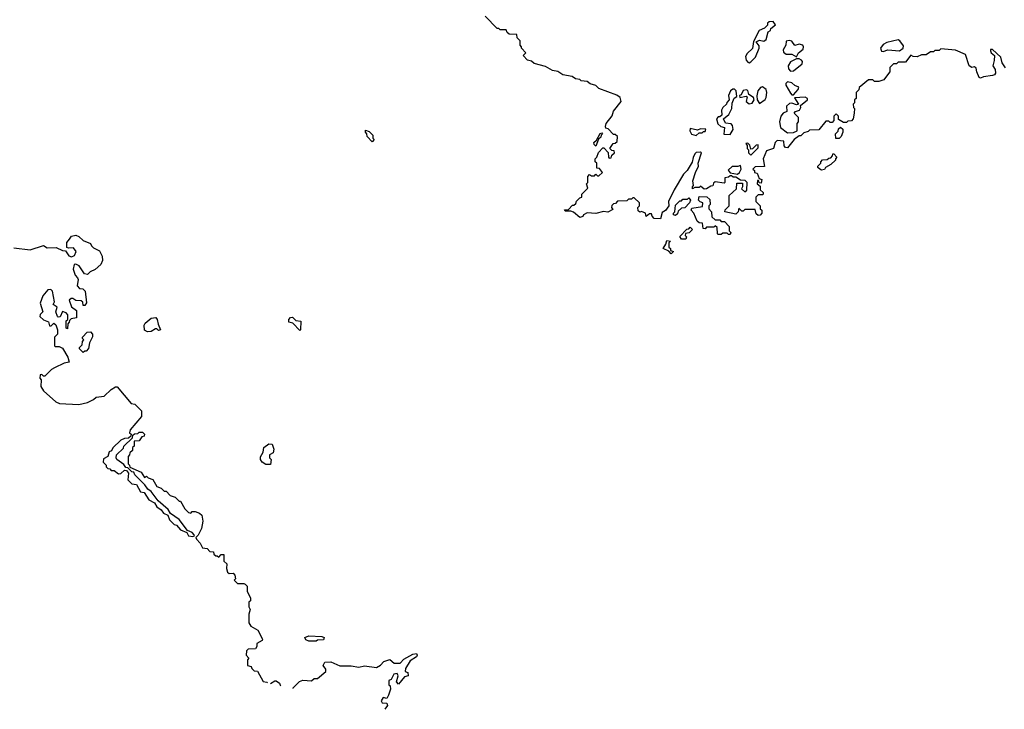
# Model space of a CAD drawing. Extents: x 2029826 to 2248070, y 228728 to 402406.
# Tile 3 of 256: x 2049724 to 2056406, y 259148 to 263829. Entities that reach past the tile are written whole.
import ezdxf

# ---------------------------------------------------------------- set-up
doc = ezdxf.new("R2010")
doc.units = 0

msp = doc.modelspace()

# ---------------------------------------------------------------- linework, layer by layer
at = {"layer": '0CON10XD'}
for points in [[(2054309.3, 262790.7), (2054330, 262835), (2054327.5, 262855), (2054350, 262925), (2054345, 262930), (2054315, 262927.5), (2054305, 262917.5), (2054293.6, 262893.6), (2054288.3, 262861.7), (2054253.6, 262806.4), (2054229.3, 262780.7), (2054165.6, 262674.4), (2054127.5, 262595), (2054130, 262565), (2054106.4, 262533.6), (2054085, 262520), (2054073, 262477), (2054030.3, 262480.3), (2054016.7, 262495), (2054011.7, 262511.7), (2053998.3, 262511.7), (2053975, 262493.3), (2053970, 262515), (2053945, 262527.5), (2053933, 262523), (2053921.7, 262531.7), (2053920, 262555), (2053930, 262565), (2053930, 262585), (2053895, 262620), (2053885, 262620), (2053875, 262610), (2053855, 262610), (2053845, 262600), (2053781.7, 262598.3), (2053768.3, 262581.7), (2053755, 262580), (2053741.7, 262568.3), (2053740, 262555), (2053748.3, 262541.7), (2053715, 262522.5), (2053685, 262527.5), (2053635, 262513.8), (2053575, 262517.5), (2053550, 262505), (2053545, 262492.5), (2053525, 262486.7), (2053481.7, 262521.7), (2053465, 262530), (2053425, 262530), (2053421.7, 262538.3), (2053448.3, 262541.7), (2053475, 262570), (2053485, 262570), (2053498.3, 262581.7), (2053501.7, 262598.3), (2053525, 262620), (2053540, 262625), (2053540, 262645), (2053580, 262685), (2053570, 262715), (2053580, 262725), (2053580, 262765), (2053591.7, 262778.3), (2053605, 262770), (2053625, 262770), (2053635, 262780), (2053645, 262770), (2053655, 262770), (2053678.3, 262791.7), (2053658.3, 262818.3), (2053641.7, 262821.7), (2053640, 262855), (2053630, 262865), (2053630, 262885), (2053640, 262895), (2053651.7, 262928.3), (2053681.7, 262958.3), (2053688.3, 262958.3), (2053718.3, 262928.3), (2053720, 262895), (2053725, 262890), (2053738.3, 262891.7), (2053741.7, 262908.3), (2053760, 262925), (2053758.3, 262938.3), (2053741.7, 262941.7), (2053730, 262955), (2053751.7, 262988.3), (2053765, 262990), (2053778.3, 263001.7), (2053780, 263035), (2053765, 263050), (2053755, 263050), (2053718.3, 263088.3), (2053701.7, 263091.7), (2053700, 263105), (2053703.3, 263125), (2053744.1, 263175.9), (2053755, 263207.5), (2053807, 263273), (2053800, 263300), (2053777, 263317), (2053655, 263362.5), (2053633.3, 263383.3), (2053595, 263392.5), (2053575, 263410), (2053535, 263413.3), (2053525, 263422.5), (2053495, 263427.5), (2053472.5, 263442.5), (2053410, 263455), (2053375, 263477.5), (2053340, 263485), (2053291.7, 263511.7), (2053215, 263532.5), (2053197, 263547), (2053170, 263555), (2053140, 263585), (2053160, 263605), (2053130, 263635), (2053130, 263645), (2053120, 263655), (2053120, 263685), (2053100, 263705), (2053098.3, 263728.3), (2053045, 263730), (2053031.7, 263741.7), (2053025, 263760), (2052985, 263760), (2052975, 263770), (2052965, 263770), (2052883, 263853)], [(2054675, 263536.7), (2054685, 263542.5), (2054717.5, 263575), (2054742.5, 263635), (2054741.7, 263651.7), (2054721.7, 263678.3), (2054745, 263690), (2054775, 263682.5), (2054790, 263695), (2054803, 263747), (2054820, 263755), (2054821.7, 263768.3), (2054852.5, 263795), (2054837.7, 263817.7), (2054810, 263815), (2054800, 263805), (2054798.3, 263791.7), (2054778.3, 263771.7), (2054743.3, 263755), (2054705, 263680), (2054697, 263633), (2054660.7, 263599.3), (2054650.7, 263579.3), (2054653.8, 263553.8), (2054665, 263540), (2054675, 263536.7)], [(2056415, 263502.5), (2056391.2, 263535), (2056382.5, 263575), (2056325, 263627.5), (2056313.3, 263626.7), (2056313, 263617), (2056316.7, 263605), (2056340, 263585), (2056338.3, 263551.7), (2056327.5, 263515), (2056345, 263490), (2056346.7, 263465), (2056340, 263455), (2056325, 263450), (2056265, 263442), (2056245, 263432.5), (2056236.4, 263436.4), (2056218.8, 263475), (2056215, 263500), (2056205, 263510), (2056185, 263503.3), (2056167.5, 263515), (2056143, 263593), (2056075, 263622.5), (2055975, 263630), (2055965, 263620), (2055935, 263620), (2055925, 263610), (2055905, 263610), (2055875, 263590), (2055845, 263590), (2055815, 263577.5), (2055788.3, 263578.3), (2055772.5, 263587.5), (2055735, 263540), (2055685, 263540), (2055675, 263530), (2055655, 263530), (2055630, 263505), (2055630, 263475), (2055606.7, 263445), (2055588.3, 263421.7), (2055555, 263410), (2055525, 263410), (2055515, 263420), (2055485, 263420), (2055421.7, 263368.3), (2055418.3, 263351.7), (2055400, 263335), (2055400, 263295), (2055390, 263285), (2055390, 263265), (2055380, 263255), (2055383, 263233), (2055390, 263225), (2055387.5, 263195), (2055380, 263155), (2055368.3, 263141.7), (2055345, 263140), (2055335, 263130), (2055315, 263130), (2055281.7, 263151.7), (2055280, 263175), (2055265, 263190), (2055250, 263175), (2055250, 263145), (2055238.3, 263131.7), (2055225, 263130), (2055215, 263140), (2055195, 263140), (2055148.3, 263081.7), (2055085, 263080), (2055075, 263070), (2055045, 263060), (2055025, 263040), (2055015, 263040), (2054980, 263015), (2054935, 262960), (2054921.7, 262961.7), (2054913, 262973), (2054910, 263005), (2054865, 263010), (2054850, 262995), (2054840, 262955), (2054791.7, 262938.3), (2054770, 262885), (2054778.3, 262831.7), (2054715, 262830), (2054700, 262815), (2054710, 262805), (2054711.7, 262791.7), (2054728.3, 262788.3), (2054741.7, 262751.7), (2054760, 262745), (2054755, 262720), (2054741.7, 262721.7), (2054738.3, 262738.3), (2054731.7, 262738.3), (2054730, 262715), (2054748.3, 262698.3), (2054750, 262675), (2054770, 262655), (2054770, 262645), (2054765, 262640), (2054735, 262640), (2054720, 262625), (2054720, 262595), (2054750, 262565), (2054750, 262545), (2054760, 262535), (2054760, 262515), (2054748.3, 262501.7), (2054735, 262500), (2054721.7, 262511.7), (2054715, 262540), (2054645, 262540), (2054635, 262530), (2054625, 262530), (2054605, 262550), (2054600, 262525), (2054585, 262510), (2054510, 262525), (2054511.7, 262538.3), (2054540, 262565), (2054540, 262635), (2054588.3, 262681.7), (2054591.7, 262718.3), (2054628.3, 262718.3), (2054630, 262695), (2054621.7, 262681.7), (2054645, 262660), (2054658.3, 262671.7), (2054660, 262725), (2054648.3, 262738.3), (2054615, 262740), (2054585, 262760), (2054565, 262760), (2054555, 262770), (2054545, 262770), (2054535, 262760), (2054510, 262755), (2054510, 262725), (2054505, 262720), (2054445, 262727.5), (2054431.7, 262718.3), (2054428.3, 262701.7), (2054415, 262700), (2054385, 262680), (2054368.3, 262678.3), (2054345, 262700), (2054335, 262690), (2054305, 262690), (2054290, 262680), (2054290, 262695), (2054297.5, 262702.5), (2054292.5, 262735), (2054309.3, 262790.7)], [(2054995, 263577.5), (2055009.2, 263605), (2055041.2, 263628.8), (2055044, 263645), (2055038.8, 263655), (2055015, 263662.9), (2054984.4, 263654.4), (2054964.2, 263684.2), (2054945, 263688), (2054926.7, 263683.3), (2054923.8, 263655), (2054906, 263625), (2054908, 263608), (2054925, 263595.8), (2054965, 263594), (2054995, 263577.5)], [(2055585, 263613.8), (2055615, 263623.8), (2055695, 263616.7), (2055720, 263635), (2055721.7, 263651.7), (2055697.5, 263685), (2055685, 263691.2), (2055610, 263675), (2055585, 263660), (2055566.2, 263635), (2055573.3, 263615), (2055585, 263613.8)], [(2054955, 263480), (2054975, 263482.5), (2055035, 263530), (2055037.5, 263545), (2055030, 263555), (2055015, 263562.5), (2054995, 263562.5), (2054955, 263542.5), (2054940, 263515), (2054941.2, 263495), (2054955, 263480)], [(2054545, 263050), (2054567, 263083), (2054561.7, 263111.7), (2054551.7, 263121.7), (2054515, 263127.5), (2054500, 263155), (2054537.5, 263185), (2054556.7, 263225), (2054558.3, 263261.7), (2054567.5, 263285), (2054573.6, 263296.4), (2054591.7, 263308.3), (2054587.5, 263345), (2054575, 263357.5), (2054563, 263357), (2054547.5, 263345), (2054533.3, 263315), (2054540, 263285), (2054523, 263267), (2054520, 263255), (2054496.4, 263233.6), (2054487.5, 263215), (2054488.3, 263181.7), (2054475, 263170), (2054465, 263170), (2054452.5, 263155), (2054461.7, 263121.7), (2054483, 263103), (2054506.7, 263096.7), (2054501.7, 263051.7), (2054545, 263050)], [(2054745, 263260), (2054783, 263287), (2054789.3, 263300.7), (2054793.8, 263335), (2054790, 263355), (2054765, 263373.3), (2054750.7, 263369.3), (2054733.9, 263346.1), (2054727, 263313), (2054730, 263285), (2054745, 263260)], [(2054975, 263320), (2055007.5, 263355), (2055011.7, 263371.7), (2054985, 263382.5), (2054965, 263400), (2054935, 263406.7), (2054923.3, 263395), (2054923.3, 263385), (2054955, 263330), (2054965, 263320), (2054975, 263320)], [(2054675, 263258.8), (2054695, 263262.5), (2054707.5, 263285), (2054705, 263300), (2054671.7, 263321.7), (2054665, 263347.5), (2054655, 263352.5), (2054635, 263347.5), (2054620, 263320), (2054610, 263315), (2054611.7, 263301.7), (2054655, 263310), (2054660, 263305), (2054653.8, 263273.8), (2054675, 263258.8)], [(2054935, 263060), (2054975, 263062.5), (2055000, 263075), (2055000, 263125), (2055010, 263135), (2055010, 263165), (2054980, 263195), (2054990, 263205), (2055016, 263214), (2055026.1, 263233.9), (2055022.5, 263247.5), (2055070, 263285), (2055070, 263295), (2055055, 263303.8), (2054981.7, 263298.3), (2055010, 263255), (2054995, 263252), (2054965, 263263.3), (2054949.3, 263260.7), (2054928.3, 263241.7), (2054930, 263205), (2054906.4, 263193.6), (2054890, 263175), (2054881.2, 263135), (2054887.5, 263097.5), (2054935, 263060)], [(2055261.7, 263021.7), (2055260, 263055), (2055278.3, 263071.7), (2055281.7, 263088.3), (2055295, 263100), (2055310, 263085), (2055310, 263065), (2055300, 263035), (2055285, 263022.5), (2055261.7, 263021.7)], [(2052115, 263000), (2052082.5, 263035), (2052080, 263055), (2052070, 263065), (2052071.7, 263078.3), (2052095, 263070), (2052120, 263045), (2052120, 263025), (2052130, 263015), (2052115, 263000)], [(2053635, 262970), (2053621.7, 262981.7), (2053620, 262995), (2053638.3, 263011.7), (2053663.6, 263056.4), (2053675, 263060), (2053680, 263055), (2053670, 263045), (2053668.3, 263031.7), (2053651.7, 263018.3), (2053635, 262970)], [(2054315, 263042.5), (2054335, 263060), (2054355, 263060), (2054365, 263070), (2054375, 263070), (2054380, 263085), (2054345, 263087.5), (2054325, 263080), (2054275, 263090), (2054271.2, 263075), (2054282.3, 263052.3), (2054315, 263042.5)], [(2054685, 262910), (2054735, 262960), (2054735, 262980), (2054721.7, 262978.3), (2054698.3, 262951.7), (2054685, 262950), (2054678.3, 262978.3), (2054665, 262990), (2054651.7, 262988.3), (2054660, 262975), (2054660, 262955), (2054670, 262945), (2054670, 262925), (2054685, 262910)], [(2055165, 262807.5), (2055153.3, 262813.3), (2055140, 262825), (2055140, 262835), (2055160, 262855), (2055160, 262865), (2055171.7, 262878.3), (2055205, 262880), (2055215, 262890), (2055228.3, 262891.7), (2055240, 262905), (2055241.7, 262918.3), (2055248.3, 262918.3), (2055270, 262895), (2055260, 262885), (2055260, 262875), (2055230, 262845), (2055193.6, 262826.4), (2055185, 262812.5), (2055165, 262807.5)], [(2054595, 262780), (2054608.3, 262791.7), (2054620, 262815), (2054615, 262840), (2054597.5, 262832.5), (2054558.3, 262831.7), (2054533, 262807), (2054545, 262790), (2054595, 262780)], [(2054545, 262370), (2054535, 262370), (2054525, 262380), (2054495, 262380), (2054485, 262370), (2054465, 262370), (2054460, 262375), (2054457.5, 262417.5), (2054445, 262430), (2054435, 262420), (2054385, 262420), (2054375, 262410), (2054361.7, 262411.7), (2054358.3, 262448.3), (2054335, 262450), (2054321.7, 262461.7), (2054300, 262515), (2054280, 262535), (2054285, 262550), (2054358.3, 262561.7), (2054360, 262585), (2054341.7, 262591.7), (2054330, 262605), (2054335, 262630), (2054387, 262627), (2054408.3, 262608.3), (2054410, 262575), (2054400, 262565), (2054400, 262545), (2054420, 262525), (2054421.7, 262491.7), (2054445, 262470), (2054475, 262470), (2054485, 262460), (2054508.3, 262458.3), (2054540, 262425), (2054540, 262395), (2054550, 262385), (2054545, 262370)], [(2054175, 262500), (2054160, 262505), (2054160, 262515), (2054170, 262525), (2054175, 262570), (2054205, 262600), (2054215, 262600), (2054225, 262610), (2054255, 262610), (2054265, 262620), (2054277.5, 262605), (2054270, 262585), (2054238.3, 262551.7), (2054215, 262550), (2054191.7, 262528.3), (2054188.3, 262511.7), (2054175, 262500)], [(2049685, 262281.2), (2049795, 262266.7), (2049885, 262296.7), (2049910.7, 262280.7), (2049971.7, 262281.7), (2050015, 262262.5), (2050035, 262260), (2050057, 262227), (2050075, 262220), (2050095, 262227.5), (2050106.2, 262255), (2050090, 262280), (2050055, 262277.5), (2050043, 262283), (2050043, 262317), (2050061.7, 262338.3), (2050075, 262360), (2050105, 262367.5), (2050125, 262357.5), (2050155, 262330), (2050205, 262310), (2050210, 262295), (2050225, 262280), (2050265, 262260), (2050282.5, 262225), (2050286.7, 262195), (2050275, 262167.5), (2050235, 262132.5), (2050203, 262117), (2050185, 262100), (2050163.6, 262103.6), (2050128.3, 262158.3), (2050105, 262170), (2050093, 262167), (2050087.5, 262135), (2050100, 262095), (2050117, 262077), (2050120, 262065), (2050113, 262023), (2050130, 262005), (2050151.7, 262001.7), (2050167, 261987), (2050177, 261907), (2050165, 261890), (2050155, 261890), (2050151.7, 261911.7), (2050141.7, 261921.7), (2050105, 261922.5), (2050085, 261937.5), (2050073, 261937), (2050060, 261925), (2050075, 261880), (2050110, 261855), (2050110, 261805), (2050072.5, 261797.5), (2050061.7, 261788.3), (2050060, 261775), (2050050, 261765), (2050048.3, 261731.7), (2050040, 261735), (2050040, 261785), (2050050, 261795), (2050050, 261825), (2050040, 261840), (2050015, 261847.5), (2049998.3, 261811.7), (2049985, 261810), (2049980, 261815), (2049970, 261845), (2049977, 261877), (2049950, 261895), (2049960, 261915), (2049946.1, 261986.1), (2049935, 261996.7), (2049914.1, 261995.9), (2049880, 261955), (2049862.5, 261905), (2049880, 261845), (2049861.7, 261828.3), (2049860, 261815), (2049885, 261792.5), (2049918.3, 261778.3), (2049925, 261750), (2049938.3, 261751.7), (2049955, 261770), (2049968.3, 261758.3), (2049980, 261725), (2049980, 261695), (2049960, 261675), (2049960, 261615), (2049965, 261610), (2049991.7, 261611.7), (2050015, 261600), (2050049.5, 261539.5), (2050060, 261505), (2050025, 261497.5), (2049960, 261465), (2049940, 261455), (2049895, 261410), (2049885, 261410), (2049875, 261420), (2049861.7, 261418.3), (2049860, 261395), (2049870, 261385), (2049868.3, 261338.3), (2049885, 261310), (2049970, 261235), (2049993, 261223), (2050125, 261217.5), (2050185, 261230), (2050225, 261250), (2050243, 261267), (2050297.1, 261272.9), (2050345, 261320), (2050375, 261337.5), (2050385, 261337.5), (2050480, 261225), (2050505, 261220), (2050550, 261175), (2050550, 261135), (2050472.5, 261045), (2050470, 261025), (2050480, 261015), (2050478.3, 261001.7), (2050461.7, 260988.3), (2050435, 260987.5), (2050410, 260975), (2050356.1, 260923.9), (2050346.2, 260903.8), (2050330, 260895), (2050322.5, 260865), (2050291.7, 260848.3), (2050290, 260825), (2050310, 260805), (2050310, 260795), (2050321.7, 260781.7), (2050335, 260780), (2050345, 260770), (2050365, 260770), (2050395, 260747.5), (2050410.7, 260749.3), (2050435, 260772.5), (2050448.3, 260768.3), (2050461.7, 260751.7), (2050457.5, 260705), (2050485, 260678.8), (2050517.5, 260675), (2050543.3, 260625), (2050569.2, 260619.2), (2050600, 260570), (2050638.8, 260548.8), (2050655, 260522.5), (2050683, 260503), (2050700, 260480), (2050730, 260465), (2050740, 260435), (2050771.7, 260401.7), (2050788.3, 260398.3), (2050815, 260367.5), (2050858.3, 260348.3), (2050870, 260325), (2050899.3, 260320.7), (2050910, 260325), (2050908.3, 260331.7)], [(2054245, 262340), (2054215, 262340), (2054203, 262357), (2054251.7, 262408.3), (2054265, 262410), (2054275, 262420), (2054290, 262405), (2054268.3, 262381.7), (2054241.7, 262378.3), (2054240, 262365), (2054250, 262355), (2054245, 262340)], [(2054145, 262240), (2054128.3, 262258.3), (2054090, 262275), (2054110, 262305), (2054115, 262330), (2054140, 262325), (2054130, 262315), (2054130, 262285), (2054140, 262275), (2054141.7, 262261.7), (2054160, 262255), (2054145, 262240)], [(2050590.7, 261710.7), (2050570.7, 261720.7), (2050568, 261755), (2050575, 261768.8), (2050615, 261803.8), (2050647, 261807), (2050657.5, 261795), (2050663.3, 261763.3), (2050680, 261725), (2050665, 261720), (2050655, 261730), (2050645, 261730), (2050615, 261712.5), (2050590.7, 261710.7)], [(2051625, 261720), (2051578.3, 261768.3), (2051550, 261775), (2051550, 261795), (2051561.7, 261808.3), (2051575, 261810), (2051598.3, 261788.3), (2051632.5, 261782.5), (2051630, 261725), (2051625, 261720)], [(2050155, 261570), (2050130, 261595), (2050130, 261605), (2050147, 261623), (2050150, 261645), (2050160, 261655), (2050150, 261665), (2050150, 261675), (2050181.7, 261708.3), (2050205, 261710), (2050217.5, 261695), (2050217, 261677), (2050197.5, 261635), (2050191.7, 261598.3), (2050175, 261580), (2050165, 261580), (2050155, 261570)], [(2050908.3, 260331.7), (2050895, 260347.5), (2050861.7, 260361.7), (2050806.4, 260436.4), (2050747, 260477), (2050732.5, 260505), (2050663.3, 260563.3), (2050616.7, 260626.7), (2050593.6, 260643.6), (2050573, 260673), (2050505, 260740), (2050498.3, 260758.3), (2050485, 260760), (2050458.3, 260788.3), (2050445, 260790), (2050430, 260810), (2050382.5, 260845), (2050377.5, 260855), (2050380, 260875), (2050428.3, 260921.7), (2050430, 260935), (2050488.3, 260991.7), (2050491.7, 261008.3), (2050503, 261017), (2050525, 261020), (2050535, 261030), (2050558.3, 261028.3), (2050570, 261015), (2050568.3, 261001.7), (2050551.7, 260998.3), (2050535, 260970), (2050501.7, 260968.3), (2050500, 260935), (2050490, 260925), (2050490, 260905), (2050471.7, 260888.3), (2050470, 260875), (2050460, 260865), (2050460, 260815), (2050470, 260805), (2050471.7, 260791.7), (2050548.3, 260758.3), (2050571.7, 260721.7), (2050585, 260730), (2050595, 260720), (2050628.3, 260708.3), (2050655, 260660), (2050685, 260650), (2050705, 260630), (2050718.3, 260628.3), (2050745, 260600), (2050778.3, 260588.3), (2050805, 260560), (2050815, 260560), (2050845, 260510), (2050870, 260485), (2050885, 260480), (2050895, 260490), (2050915, 260490), (2050945, 260480), (2050960, 260465), (2050967.5, 260425), (2050956.7, 260375), (2050935, 260330), (2050920, 260315), (2050923, 260303), (2050947.5, 260275), (2050963.6, 260243.6), (2050995, 260240), (2051015, 260220), (2051038.3, 260218.3), (2051041.7, 260201.7), (2051055, 260190), (2051065, 260190), (2051075, 260180), (2051091.7, 260198.3), (2051108.3, 260198.3), (2051110, 260155), (2051130, 260135), (2051127.5, 260105), (2051135, 260080), (2051145, 260070), (2051171.7, 260071.7), (2051185, 260060), (2051187.5, 260035), (2051180, 260025), (2051201.7, 260001.7), (2051245, 260002.5), (2051255, 259997.5), (2051267.5, 259985), (2051268.3, 259948.3), (2051290, 259905), (2051290, 259885), (2051280, 259875), (2051280, 259845), (2051287.5, 259825), (2051280, 259795), (2051280, 259735), (2051293.6, 259713.6), (2051340, 259685), (2051372.5, 259625), (2051370, 259615), (2051332.5, 259595), (2051332.5, 259575), (2051325, 259560), (2051275, 259556.2), (2051263.9, 259546.1), (2051260, 259515), (2051280, 259495), (2051270, 259485), (2051270, 259445), (2051295, 259440), (2051300, 259425), (2051315, 259410), (2051338.3, 259408.3), (2051376.4, 259336.4), (2051401.7, 259331.7), (2051404.5, 259328.7)], [(2051425, 260810), (2051395, 260810), (2051370, 260825), (2051357.5, 260845), (2051358.3, 260861.7), (2051377, 260893), (2051380, 260925), (2051415, 260950), (2051438.3, 260948.3), (2051447.5, 260915), (2051445, 260890), (2051420, 260875), (2051420, 260855), (2051430, 260845), (2051425, 260810)], [(2051735, 259610), (2051685, 259610), (2051665, 259620), (2051660, 259635), (2051685, 259646.7), (2051775, 259642.5), (2051790, 259635), (2051785, 259620), (2051745, 259617.5), (2051735, 259610)], [(2051580, 259289), (2051580, 259295), (2051623.9, 259336.1), (2051645, 259346.7), (2051705, 259342.5), (2051723, 259357), (2051745, 259357.5), (2051802.5, 259405), (2051801.7, 259421.7), (2051783.8, 259445), (2051795, 259467.5), (2051835, 259470), (2051896.4, 259443.6), (2051973.6, 259443.6), (2052025, 259434), (2052065, 259443.3), (2052145, 259433.3), (2052173, 259447), (2052195, 259472.5), (2052235, 259487.5), (2052265, 259462.5), (2052305, 259462.5), (2052331.7, 259488.3), (2052391.7, 259521.7), (2052416.4, 259526.4), (2052422.5, 259515), (2052416.1, 259503.9), (2052373.6, 259476.4), (2052342.5, 259425), (2052340, 259405), (2052358.3, 259398.3), (2052360, 259375), (2052335, 259370), (2052295, 259320), (2052280, 259335), (2052292.5, 259375), (2052285, 259392.5), (2052262.3, 259387.7), (2052245, 259350), (2052230, 259345), (2052230, 259315), (2052237, 259307), (2052240, 259285), (2052226.4, 259243.6), (2052215, 259222.5), (2052191.7, 259228.3), (2052177.5, 259205), (2052183, 259193), (2052215, 259190), (2052220, 259175), (2052202.3, 259148.5)], [(2051425.3, 259324), (2051455, 259342.5), (2051465, 259342.5), (2051487.5, 259325), (2051491.7, 259311.7), (2051495.4, 259308.1)]]:
    msp.add_lwpolyline(points, dxfattribs=at)

doc.saveas('drawing.dxf')
